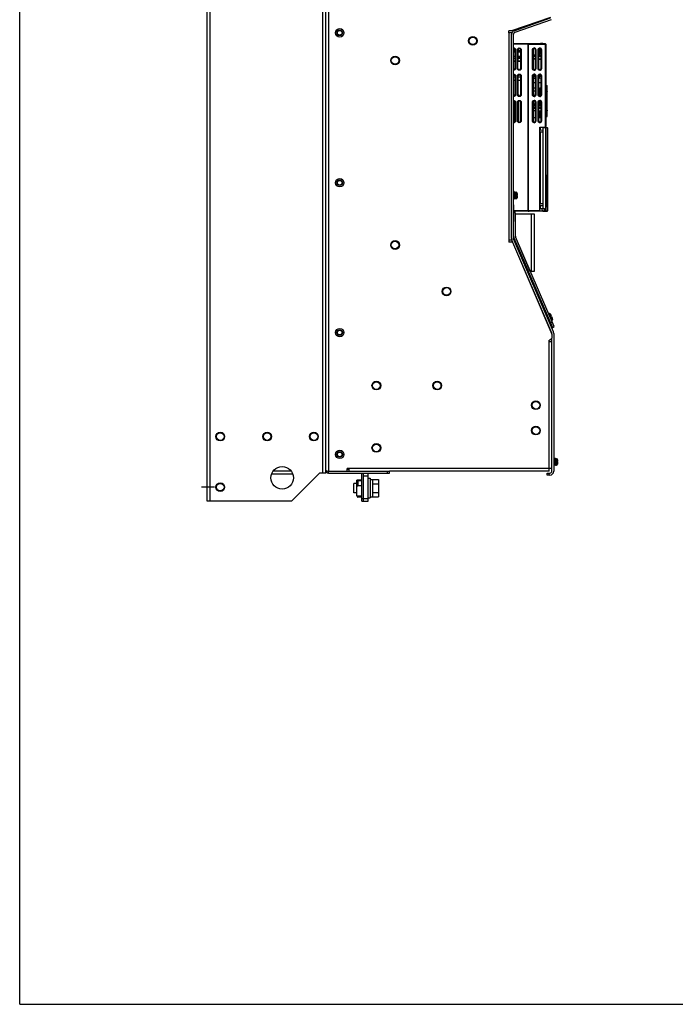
# Model space of a CAD drawing. Header units: millimetres. Extents: x 0 to 2800, y 0 to 2000.
# Tile 1 of 28: x 0 to 700, y 0 to 1051. Entities that reach past the tile are written whole.
import ezdxf

# ---------------------------------------------------------------- set-up
doc = ezdxf.new("R2010")
doc.units = ezdxf.units.MM
doc.header["$LTSCALE"] = 154
doc.linetypes.add('CENTER', pattern=[0.6, 0.375, -0.075, 0.075, -0.075])
doc.layers.get('0').update_dxf_attribs({"linetype": 'CONTINUOUS'})
for name, color, linetype in [('00_COMPONENTS', 7, 'CONTINUOUS'), ('DATUM_CURVES', 7, 'CONTINUOUS'), ('DEFAULT_1', 7, 'CENTER')]:
    doc.layers.add(name, color=color, linetype=linetype)

msp = doc.modelspace()

# ---------------------------------------------------------------- linework, layer by layer
at = {"color": 7, "linetype": 'CONTINUOUS'}
for p, q in [((0, 0), (0, 2000)), ((527.9, 1039.3), (566.9, 1052.9)), ((567.6, 1051), (528.6, 1037.4)), ((525.2, 817.4), (525.2, 1035.5)), ((527.2, 817), (527.2, 1035.5)), ((528, 867.5), (527.2, 867.5)), ((528, 859.5), (528, 867.5)), ((529, 867), (528, 867)), ((529, 867), (530.2, 866.9)), ((529, 859.9), (529, 867)), ((530, 863.8), (531.6, 863.8)), ((530, 863.8), (530, 863.1)), ((530, 863.1), (531.6, 863.1)), ((531.3, 865.9), (531.4, 865.7)), ((531.4, 865.7), (531.4, 865.7)), ((528, 859.5), (527.2, 859.5)), ((527.2, 853.5), (527.4, 853.5)), ((527.4, 853.5), (527.4, 835.5)), ((529, 859.9), (528, 859.9)), ((529, 860), (530.2, 860)), ((531.3, 861), (531.4, 861.3)), ((531.4, 861.3), (531.4, 861.3)), ((527.2, 835.5), (527.4, 835.5)), ((525.2, 817.4), (525.6, 815.8)), ((568.2, 716.5), (525.6, 815.8)), ((569.9, 717.7), (527.2, 817)), ((559.4, 736.1), (559.8, 736.2)), ((559.4, 736), (559.8, 736.2)), ((561.3, 739), (560.8, 738.8)), ((561.7, 738.1), (561.2, 737.9)), ((561.3, 739), (562.1, 737.2)), ((560.7, 734), (560.3, 733.8)), ((560.7, 732.9), (561.1, 733)), ((561.1, 731.9), (561.5, 732.1)), ((561.3, 731.6), (561.7, 731.8)), ((561.7, 730.7), (562.1, 730.8)), ((562.5, 729.9), (562.1, 729.7)), ((562.4, 729), (562.8, 729.2)), ((563, 727.7), (563.3, 727.9)), ((563.1, 727.5), (563.5, 727.6)), ((565.7, 728.7), (566.5, 726.9)), ((566.1, 727.8), (565.7, 727.6)), ((566.5, 726.9), (566.1, 726.7)), ((568.2, 715.5), (568.2, 716.5)), ((570.2, 716.1), (569.9, 717.7)), ((570.2, 716.1), (570.2, 569)), ((568.2, 569), (568.2, 711)), ((571, 583), (570.2, 583)), ((571, 575), (571, 583)), ((572, 582.5), (571, 582.5)), ((572, 582.5), (573.2, 582.4)), ((572, 575.4), (572, 582.5)), ((573, 579.3), (574.6, 579.3)), ((573, 579.3), (573, 578.6)), ((573, 578.6), (574.6, 578.6)), ((574.3, 581.4), (574.4, 581.2)), ((574.4, 581.2), (574.4, 581.2)), ((329.7, 567), (329.7, 569)), ((351.7, 571), (349.7, 571)), ((351.7, 570.9), (349.7, 570.9)), ((349.7, 569), (394.7, 569)), ((392.7, 567), (392.7, 569)), ((394.7, 567), (394.7, 569)), ((571, 575), (570.2, 575)), ((572, 575.4), (571, 575.4)), ((572, 575.5), (573.2, 575.5)), ((574.3, 576.5), (574.4, 576.8)), ((574.4, 576.8), (574.4, 576.8)), ((365.2, 559.6), (359.8, 559.6)), ((359.8, 542.3), (359.8, 559.6)), ((360.7, 558.2), (360.7, 553.8)), ((364.8, 558.6), (361.1, 558.6)), ((365.2, 537), (365.2, 567)), ((367.2, 564), (372.2, 564)), ((372.2, 537), (372.2, 567)), ((372.2, 561.5), (374.2, 561.5)), ((374.2, 561.5), (374.2, 540.5)), ((374.2, 560.2), (376.7, 560.2)), ((376.7, 560.2), (383.1, 560.2)), ((376.7, 560.2), (376.7, 541.7)), ((383.1, 560.2), (383.1, 541.7)), ((563.2, 567), (566.2, 567)), ((563.2, 565), (563.2, 567)), ((566.2, 565), (563.2, 565)), ((565.2, 565), (565.2, 567)), ((359.8, 556), (356.7, 556)), ((356.7, 546), (356.7, 556)), ((364.8, 553.4), (361.1, 553.4)), ((376.7, 555.6), (383.1, 555.6)), ((359.8, 546), (356.7, 546)), ((365.2, 542.3), (359.8, 542.3)), ((360.7, 542.3), (360.7, 541.8)), ((364.8, 541.4), (361.1, 541.4)), ((365.2, 540), (372.2, 540)), ((365.2, 537), (372.2, 537)), ((372.2, 540.5), (374.2, 540.5)), ((374.2, 541.8), (376.7, 541.8)), ((376.7, 546.3), (383.1, 546.3)), ((376.7, 541.7), (383.1, 541.7)), ((0, 0), (2800, 0))]:
    msp.add_line(p, q, dxfattribs=at)
at = {"color": 3, "linetype": 'CONTINUOUS'}
for p, q in [((200.2, 537), (200.2, 1215)), ((326.7, 567), (326.7, 1184.9)), ((566.8, 1053.5), (525.2, 1039)), ((525.2, 1039), (522.2, 1039)), ((522.2, 1037), (522.2, 1039)), ((525.2, 1037), (522.2, 1037)), ((525.2, 1037), (525.2, 1035.5)), ((525.2, 815.5), (522.2, 815.5)), ((522.2, 815.5), (522.2, 813.5)), ((526.1, 813.5), (522.2, 813.5)), ((525.2, 817.4), (525.2, 815.5)), ((526.1, 813.5), (568.2, 715.5)), ((568.2, 715.5), (568.2, 711)), ((566.2, 709), (565.2, 709)), ((565.2, 707), (565.2, 709)), ((568.2, 707), (565.2, 707)), ((568.2, 711), (566.2, 709)), ((329.7, 569), (349.7, 569)), ((351.7, 572), (349.7, 572)), ((349.7, 569), (349.7, 572)), ((351.7, 569), (351.7, 572)), ((565.2, 569), (394.7, 569)), ((568.2, 572), (565.2, 572)), ((565.2, 569), (565.2, 572)), ((291.1, 566), (269.4, 566)), ((320.2, 567), (290.2, 537)), ((326.7, 567), (320.2, 567)), ((329.7, 567), (394.7, 567)), ((367.2, 537), (367.2, 567)), ((290.2, 537), (200.2, 537))]:
    msp.add_line(p, q, dxfattribs=at)
at = {"color": 9, "linetype": 'CONTINUOUS'}
for p, q in [((203.2, 537), (203.2, 1190)), ((323.7, 567), (323.7, 1184.9)), ((329.7, 1185), (329.7, 569)), ((522.2, 1037), (522.2, 815.5)), ((530.2, 863.8), (530.2, 866.9)), ((530.2, 863.1), (530.2, 860)), ((531.3, 863.8), (531.3, 865.9)), ((531.3, 863.1), (531.3, 861)), ((560, 734.7), (560.3, 734.9)), ((565.2, 572), (565.2, 707)), ((573.2, 579.3), (573.2, 582.4)), ((573.2, 578.6), (573.2, 575.5)), ((574.3, 579.3), (574.3, 581.4)), ((574.3, 578.6), (574.3, 576.5)), ((289.7, 569), (270.8, 569)), ((565.2, 572), (351.7, 572)), ((361.1, 558.6), (361.1, 553.4)), ((364.8, 558.6), (364.8, 553.4)), ((361.1, 542.3), (361.1, 541.4)), ((364.8, 542.3), (364.8, 541.4))]:
    msp.add_line(p, q, dxfattribs=at)
for centre in [(341.7, 1037), (341.7, 877), (341.7, 717), (341.7, 587)]:
    msp.add_circle(centre, 4.5, dxfattribs=at)
at = {"color": 3, "linetype": 'CONTINUOUS'}
for centre, radius in [((341.7, 1037), 2.5), ((483.8, 1028.5), 4.65), ((400.8, 1007.5), 4.65), ((341.7, 877), 2.5), ((400.8, 810.5), 4.65), ((455.8, 761), 4.65), ((341.7, 717), 2.5), ((380.8, 660.4), 4.65), ((445.8, 660.4), 4.65), ((551.2, 639.4), 4.65), ((214.2, 606), 4.65), ((264.2, 606), 4.65), ((314.2, 606), 4.65), ((551.2, 612.4), 4.65), ((341.7, 587), 2.5), ((380.8, 593.9), 4.65), ((280.2, 562), 12), ((214.2, 552), 4.65)]:
    msp.add_circle(centre, radius, dxfattribs=at)
at = {"color": 7, "linetype": 'CONTINUOUS'}
for centre in [(483.8, 1028.5), (400.8, 1007.5), (400.8, 810.5), (455.8, 761), (380.8, 660.4), (445.8, 660.4), (551.2, 639.4), (214.2, 606), (264.2, 606), (314.2, 606), (551.2, 612.4), (380.8, 593.9), (214.2, 552)]:
    msp.add_circle(centre, 4, dxfattribs=at)
for centre, radius, start, end in [((529.2, 1035.5), 4, 109.2307, 180), ((529.2, 1035.5), 2, 109.2307, 180), ((530, 865.6), 1.3, 15.8809, 85), ((522.6, 863.5), 8.99, 5.4235, 14.1599), ((522.6, 863.5), 8.99, 345.8401, 354.5765), ((530, 861.3), 1.3, 275, 344.1191), ((561.6, 737), 0.5, 293.2677, 23.2677), ((565.3, 728.5), 0.5, 23.2677, 113.2677), ((573, 581.1), 1.3, 15.8809, 85), ((565.6, 579), 8.99, 5.4235, 14.1599), ((565.6, 579), 8.99, 345.8401, 354.5765), ((566.2, 569), 4, 270, 360), ((566.2, 569), 2, 270, 360), ((573, 576.8), 1.3, 275, 344.1191), ((361.1, 558.2), 0.4, 90, 180), ((364.8, 558.2), 0.4, 0, 90), ((361.1, 553.8), 0.4, 180, 270), ((364.8, 553.8), 0.4, 270, 360), ((361.1, 541.8), 0.4, 180, 270), ((364.8, 541.8), 0.4, 270, 360)]:
    msp.add_arc(centre, radius, start, end, dxfattribs=at)
at = {"color": 3, "linetype": 'CONTINUOUS'}
for centre, radius, start, end in [((329.7, 570), 3, 180, 270), ((334.2, 593.9), 25.3, 256.5883, 256.8249)]:
    msp.add_arc(centre, radius, start, end, dxfattribs=at)
at = {"color": 7, "linetype": 'CONTINUOUS'}
for points, knots in [([(531.6, 863.8), (531.6, 863.8), (531.6, 863.8), (531.6, 863.8), (531.6, 863.9), (531.6, 864), (531.6, 864), (531.6, 864.1), (531.6, 864.2), (531.6, 864.3)], [0, 0, 0, 0, 0.025153, 0.082776, 0.174666, 0.298065, 0.448454, 0.620089, 1, 1, 1, 1]), ([(531.6, 862.6), (531.6, 862.7), (531.6, 862.8), (531.6, 862.9), (531.6, 863), (531.6, 863), (531.6, 863.1), (531.6, 863.1), (531.6, 863.1), (531.6, 863.1)], [0, 0, 0, 0, 0.379911, 0.551546, 0.701935, 0.825334, 0.917224, 0.974847, 1, 1, 1, 1]), ([(574.6, 579.3), (574.6, 579.3), (574.6, 579.3), (574.6, 579.3), (574.6, 579.4), (574.6, 579.5), (574.6, 579.5), (574.6, 579.6), (574.6, 579.7), (574.6, 579.8)], [0, 0, 0, 0, 0.025153, 0.082776, 0.174666, 0.298065, 0.448454, 0.620089, 1, 1, 1, 1]), ([(574.6, 578.1), (574.6, 578.2), (574.6, 578.3), (574.6, 578.4), (574.6, 578.5), (574.6, 578.5), (574.6, 578.6), (574.6, 578.6), (574.6, 578.6), (574.6, 578.6)], [0, 0, 0, 0, 0.379911, 0.551546, 0.701935, 0.825334, 0.917224, 0.974847, 1, 1, 1, 1])]:
    msp.add_open_spline(points, degree=3, knots=knots, dxfattribs=at)
at = {"color": 3, "linetype": 'CONTINUOUS'}
msp.add_open_spline([(326.7, 570), (326.7, 569.8), (327.5, 569.5), (328, 569.3), (328.4, 569.3)], degree=3, knots=[0, 0, 0, 0, 0.311623, 1, 1, 1, 1], dxfattribs=at)
msp.add_open_spline([(328.5, 569.2), (328.9, 569.1), (329.3, 569), (329.7, 569)], degree=3, dxfattribs=at)
at = {"layer": '00_COMPONENTS', "color": 7, "linetype": 'CONTINUOUS'}
for p, q in [((527.2, 1025.5), (561.2, 1025.5)), ((542.9, 850), (542.9, 1025.5)), ((543.4, 1025), (542.9, 1025)), ((543.4, 847.4), (543.4, 1025.5)), ((549.4, 1020.4), (549.4, 1020.3)), ((554.9, 1014.1), (554.9, 1020)), ((555.4, 1020.4), (555.4, 1020.3)), ((555.9, 1015.8), (555.9, 1019.6)), ((556.2, 1025.8), (558.2, 1025.8)), ((561.7, 1025), (561.7, 937.1)), ((528.8, 1017.7), (527.2, 1017.8)), ((528.8, 1016.2), (527.2, 1016.2)), ((528.8, 1011.7), (527.2, 1011.7)), ((528.8, 1009.5), (527.2, 1009.5)), ((528.8, 1019), (528.8, 1006.6)), ((532.1, 1006.6), (532.1, 1019)), ((534.7, 1017.6), (532.1, 1017.7)), ((534.7, 1016.3), (532.1, 1016.3)), ((534.7, 1011.6), (532.1, 1011.6)), ((534.7, 1009.6), (532.1, 1009.6)), ((533.5, 1016.3), (533.5, 1017.6)), ((534.7, 1016.8), (533.5, 1016.8)), ((533.5, 1009.6), (533.5, 1011.6)), ((534.7, 1011.1), (533.5, 1011.1)), ((534.7, 1019), (534.7, 1006.6)), ((548.1, 1018.8), (548.1, 999.1)), ((548.1, 1013.6), (550.8, 1013.7)), ((550.8, 1012.7), (548.1, 1012.7)), ((550.8, 1011.7), (548.1, 1011.7)), ((548.1, 1009.6), (550.8, 1009.5)), ((550.8, 1009.2), (548.1, 1009.3)), ((550.8, 999.1), (550.8, 1018.8)), ((554.1, 1018.8), (554.1, 999.1)), ((556.8, 1012.8), (554.1, 1012.8)), ((556.8, 1011.6), (554.1, 1011.6)), ((554.1, 1009.5), (556.8, 1009.4)), ((556.8, 1009), (554.1, 1009.1)), ((555.7, 1015), (556.8, 1015)), ((556.8, 1018.7), (555.9, 1018.7)), ((556.8, 1017.7), (555.9, 1017.7)), ((556.8, 999.1), (556.8, 1018.8)), ((528.8, 1006.6), (527.2, 1006.6)), ((528.9, 1006.5), (527.2, 1006.5)), ((528.8, 1006.6), (528.9, 1006.5)), ((528.9, 999), (528.9, 1006.5)), ((532.1, 1006.6), (532, 1006.5)), ((534.9, 1006.5), (532, 1006.5)), ((532, 999), (532, 1006.5)), ((534.7, 1006.6), (532.1, 1006.6)), ((534.7, 1006.6), (534.9, 1006.5)), ((534.9, 999), (534.9, 1006.5)), ((527.2, 992), (528.4, 992)), ((528.4, 991.9), (527.2, 991.9)), ((528.8, 989.7), (527.2, 989.7)), ((528.4, 991.9), (528.4, 992)), ((528.8, 991), (528.4, 991.9)), ((528.8, 991), (528.8, 971)), ((532.5, 991.8), (532.1, 991)), ((532.1, 971), (532.1, 991)), ((534.7, 989.6), (532.1, 989.6)), ((532.4, 992), (534.4, 992)), ((532.4, 992), (532.5, 991.8)), ((534.4, 991.8), (532.5, 991.8)), ((534.4, 991.8), (534.4, 992)), ((534.7, 991), (534.4, 991.8)), ((534.7, 991), (534.7, 971)), ((548.1, 990.8), (548.1, 971.1)), ((550.8, 990), (548.1, 989.9)), ((550.8, 988.3), (548.1, 988.3)), ((549.4, 997.6), (549.4, 997.5)), ((549.4, 992.4), (549.4, 992.3)), ((550.8, 971.1), (550.8, 990.8)), ((554.1, 990.8), (554.1, 971.1)), ((556.8, 990.2), (554.1, 990.1)), ((556.8, 988.5), (554.1, 988.4)), ((555.4, 997.6), (555.4, 997.5)), ((555.4, 992.4), (555.4, 992.3)), ((556.8, 978.2), (556.8, 990.8)), ((527.2, 986.5), (528.8, 986.5)), ((532.1, 986.6), (534.7, 986.6)), ((550.8, 983.6), (548.1, 983.5)), ((550.8, 977.8), (548.1, 977.9)), ((556.8, 983.7), (554.1, 983.6)), ((555.5, 977.7), (554.1, 977.8)), ((555.4, 977.7), (555.4, 969.5)), ((555.5, 978.2), (556.8, 978.2)), ((555.5, 977), (555.5, 978.2)), ((556.8, 977), (556.8, 978.2)), ((561.7, 981.5), (563.1, 980.5)), ((563.1, 947.9), (563.1, 980.5)), ((563.1, 977.8), (563.2, 977.9)), ((550.8, 974.7), (548.1, 974.8)), ((548.1, 971.7), (548.5, 971.7)), ((548.5, 971.7), (548.5, 970.1)), ((549.4, 969.6), (549.4, 969.5)), ((555.4, 977.1), (554.1, 977.1)), ((555.4, 972.8), (554.1, 972.8)), ((555.4, 972.8), (554.1, 972.8)), ((554.1, 972.1), (554.9, 972.4)), ((554.1, 972.1), (554.9, 972.4)), ((554.2, 972.1), (554.1, 972.1)), ((554.2, 972.1), (554.1, 972.1)), ((554.9, 972.4), (555.1, 972.4)), ((554.9, 969.9), (554.9, 972.4)), ((554.9, 969.9), (555.1, 969.9)), ((554.9, 969.9), (554.9, 969.9)), ((555.1, 969.9), (555.1, 972.4)), ((555.1, 971.9), (555.1, 972.4)), ((555.4, 972.1), (555.1, 972.1)), ((555.4, 972.1), (555.1, 972.1)), ((555.4, 971.9), (555.1, 971.9)), ((555.4, 971.9), (555.1, 971.9)), ((555.1, 971.9), (555.1, 969.8)), ((555.1, 969.9), (555.1, 969.8)), ((555.5, 977), (556.8, 977)), ((556.8, 971.1), (556.8, 977)), ((563.2, 974.6), (563.1, 974.6)), ((563.1, 973.5), (563.2, 973.6)), ((563.2, 973.7), (563.3, 973.8)), ((563.2, 973.6), (563.2, 973.7)), ((563.3, 973.8), (563.3, 974.4)), ((528.8, 943), (528.8, 963)), ((532.1, 963), (532.1, 943)), ((534.7, 943), (534.7, 963)), ((548.1, 962.8), (548.1, 943.1)), ((548.1, 959.3), (550.8, 959.4)), ((550.8, 957.2), (548.1, 957.2)), ((548.5, 963.8), (548.5, 959.3)), ((550.8, 960.8), (548.5, 960.8)), ((550.8, 959.9), (548.5, 960)), ((549.4, 964.4), (549.4, 964.3)), ((550.8, 943.1), (550.8, 962.8)), ((554.1, 962.8), (554.1, 943.1)), ((554.1, 959.4), (556.8, 959.5)), ((556.8, 957.3), (554.1, 957.3)), ((555.4, 964.4), (555.4, 959.5)), ((555.5, 963.4), (556.7, 963.4)), ((555.5, 962.2), (555.5, 963.4)), ((555.5, 962.2), (556.8, 962.2)), ((556.8, 962.8), (556.7, 963.4)), ((556.8, 962.2), (556.8, 962.8)), ((556.8, 943.1), (556.8, 962.2)), ((563.2, 964.7), (563.1, 964.7)), ((563.2, 963.7), (563.1, 963.7)), ((563.3, 963.8), (563.3, 964.6)), ((550.8, 956.2), (548.1, 956.2)), ((548.1, 954.1), (550.8, 954)), ((550.8, 946.3), (548.1, 946.3)), ((556.8, 956.1), (554.1, 956.1)), ((554.1, 954), (556.8, 953.9)), ((555.4, 951.5), (554.1, 951.6)), ((554.1, 950.9), (554.9, 950.3)), ((554.1, 950.9), (554.9, 950.3)), ((554.1, 950.8), (554.9, 950.2)), ((555.5, 946.4), (554.1, 946.4)), ((554.9, 950.3), (555.1, 950.3)), ((554.9, 950.2), (554.9, 950.3)), ((555.1, 950.2), (554.9, 950.2)), ((555.4, 951.3), (555.1, 951.4)), ((555.4, 951.3), (555.1, 951.4)), ((555.1, 951.4), (555.1, 951.3)), ((555.1, 951.4), (555.1, 950.3)), ((555.4, 951.3), (555.1, 951.3)), ((555.1, 950.2), (555.1, 950.3)), ((555.4, 949), (555.4, 954)), ((555.4, 949), (555.5, 949)), ((555.5, 946.4), (555.5, 949)), ((555.5, 949), (556.8, 948.9)), ((556.8, 946.4), (555.5, 946.4)), ((561.7, 946.9), (563.1, 947.9)), ((563.2, 954.8), (563.1, 954.9)), ((563.1, 953.8), (563.2, 953.8)), ((563.2, 950.5), (563.1, 950.6)), ((563.3, 954.6), (563.3, 954)), ((549.4, 941.6), (549.4, 941.5)), ((555.2, 936.3), (561.3, 936.6)), ((555.4, 941.6), (555.4, 941.5)), ((555.4, 849.5), (555.4, 936.3)), ((555.7, 936.1), (558.7, 936.2)), ((555.7, 936.1), (555.7, 933.4)), ((557.3, 936.4), (557.3, 936.1)), ((558.7, 936.2), (563.4, 935.9)), ((558.7, 935.9), (558.7, 849.5)), ((560.1, 936.5), (560.1, 936.1)), ((561.5, 936), (561.5, 936)), ((563.7, 935.6), (563.7, 884.7)), ((555.7, 933.4), (558.7, 933.2)), ((555.7, 930.9), (555.7, 854.7)), ((558.7, 931.2), (555.9, 931.1)), ((562, 883.5), (562, 877.7)), ((562, 877.8), (562, 883.5)), ((563.7, 884.7), (562.1, 884.7)), ((562, 884.5), (563.7, 884.5)), ((563.5, 884.7), (563.5, 884.5)), ((563.7, 884.7), (563.7, 884.7)), ((563.7, 884.5), (563.7, 877.8)), ((563.7, 877.8), (562, 877.8)), ((562, 877.7), (562.3, 877.7)), ((563.7, 877.2), (562, 877.2)), ((562, 877.2), (562.3, 877.2)), ((562, 877.2), (562, 852.4)), ((562, 877.2), (562, 852.4)), ((562.3, 877.2), (562.3, 877.7)), ((563.5, 877.8), (563.5, 877.2)), ((563.7, 877.2), (563.7, 851.4)), ((542.9, 855.2), (542.8, 855.2)), ((542.9, 854.6), (542.8, 855.2)), ((542.8, 855.2), (542.8, 847)), ((542.8, 851.3), (542.9, 851.4)), ((558.7, 852.5), (555.7, 852.2)), ((555.7, 852.2), (555.7, 849.5)), ((558.7, 854.5), (555.9, 854.5)), ((563.7, 851.4), (562, 851.4)), ((563.5, 851.4), (563.5, 851.2)), ((528.1, 846.7), (527.4, 847.3)), ((542.8, 846.5), (528.3, 846.5)), ((529.2, 843.9), (549.2, 843.9)), ((529.2, 819.9), (529.2, 843.9)), ((542.8, 851.3), (542.9, 851.3)), ((542.8, 846.5), (542.8, 851.3)), ((542.8, 846.5), (542.9, 846.5)), ((542.9, 846.5), (543.8, 846.5)), ((543.6, 847), (543.4, 847.4)), ((553.5, 846.5), (543.9, 846.5)), ((549.2, 843.9), (549.2, 782.4)), ((560.1, 846.8), (553.5, 846.5)), ((555.4, 846.7), (555.1, 846.5)), ((555.4, 849.5), (560.3, 849.5)), ((555.4, 846.7), (555.4, 849.5)), ((558.7, 846.5), (556.1, 846.6)), ((558.7, 846.5), (563.4, 846.7)), ((558.8, 846.7), (558.8, 846.5)), ((560.1, 849.5), (560.1, 846.8)), ((560.3, 846.5), (560.3, 849.5)), ((561.5, 846.6), (561.5, 846.6)), ((563.7, 851.2), (562.1, 851.2)), ((563.7, 851.2), (563.7, 851.2)), ((563.7, 851.2), (563.7, 847)), ((527.6, 818.3), (568.7, 722.6)), ((545.2, 782.4), (529.4, 819.2)), ((570.6, 723.4), (529.4, 819.1)), ((549.2, 782.4), (545.2, 782.4)), ((564.6, 737.2), (565.4, 737.5)), ((562.7, 734.4), (563.5, 734.7)), ((564.4, 730.4), (565.2, 730.8)), ((568.6, 728), (566.7, 727.2)), ((566.9, 734.5), (567.8, 734.9)), ((567.4, 733.3), (566.9, 734.5)), ((567.4, 733.3), (568.3, 733.7)), ((567.8, 729.8), (568.6, 730.2)), ((568.7, 722.6), (570.6, 723.4))]:
    msp.add_line(p, q, dxfattribs=at)
at = {"layer": '00_COMPONENTS', "color": 9, "linetype": 'CONTINUOUS'}
for p, q in [((542.9, 1025), (527.2, 1025)), ((543.4, 1024.7), (542.9, 1024.7)), ((543.4, 1025), (561.7, 1025)), ((561.2, 1025.5), (561.2, 936.6)), ((528.8, 1019), (529.4, 1019)), ((528.9, 1019), (528.9, 999)), ((529.4, 1019), (529.4, 999)), ((531.5, 1019), (532.1, 1019)), ((531.5, 999), (531.5, 1019)), ((532, 999), (532, 1019)), ((534.7, 1019), (535.4, 1019)), ((534.9, 1019), (534.9, 999)), ((535.4, 1019), (535.4, 999)), ((547.5, 1018.9), (548, 1018.9)), ((547.5, 999), (547.5, 1018.9)), ((548, 1018.9), (548.1, 1018.8)), ((548, 999), (548, 1018.9)), ((550.9, 1018.9), (550.8, 1018.8)), ((550.9, 1018.9), (551.4, 1018.9)), ((550.9, 999), (550.9, 1018.9)), ((551.4, 999), (551.4, 1018.9)), ((553.5, 1018.9), (554, 1018.9)), ((553.5, 999), (553.5, 1018.9)), ((554, 1018.9), (554.1, 1018.8)), ((554, 999), (554, 1018.9)), ((556.9, 1018.9), (556.8, 1018.8)), ((556.9, 1018.9), (557.4, 1018.9)), ((556.9, 999), (556.9, 1018.9)), ((557.4, 999), (557.4, 1018.9)), ((529.4, 999), (528.9, 999)), ((531.5, 999), (532, 999)), ((535.4, 999), (534.9, 999)), ((547.5, 999), (548, 999)), ((548, 999), (548.1, 999.1)), ((550.8, 1008.7), (548.1, 1008.8)), ((550.9, 999), (550.8, 999.1)), ((550.9, 999), (551.4, 999)), ((553.5, 999), (554, 999)), ((554, 999), (554.1, 999.1)), ((556.8, 1008.5), (554.1, 1008.6)), ((556.9, 999), (556.8, 999.1)), ((556.9, 999), (557.4, 999)), ((528.8, 991), (529.4, 991)), ((528.9, 991), (528.9, 971)), ((529.4, 991), (529.4, 971)), ((531.5, 991), (532.1, 991)), ((531.5, 971), (531.5, 991)), ((532, 971), (532, 991)), ((534.7, 991), (535.4, 991)), ((534.9, 991), (534.9, 971)), ((535.4, 991), (535.4, 971)), ((547.5, 990.9), (548, 990.9)), ((547.5, 971), (547.5, 990.9)), ((548, 990.9), (548.1, 990.8)), ((548, 971), (548, 990.9)), ((550.8, 990.5), (548.1, 990.4)), ((550.9, 990.9), (550.8, 990.8)), ((550.9, 990.9), (551.4, 990.9)), ((550.9, 971), (550.9, 990.9)), ((551.4, 971), (551.4, 990.9)), ((553.5, 990.9), (554, 990.9)), ((553.5, 971), (553.5, 990.9)), ((554, 990.9), (554.1, 990.8)), ((554, 971), (554, 990.9)), ((556.8, 990.7), (554.1, 990.6)), ((556.9, 990.9), (556.8, 990.8)), ((556.9, 990.9), (557.4, 990.9)), ((556.9, 971), (556.9, 990.9)), ((557.4, 971), (557.4, 990.9)), ((529.4, 971), (528.8, 971)), ((531.5, 971), (532.1, 971)), ((535.4, 971), (534.7, 971)), ((547.5, 971), (548, 971)), ((548, 971), (548.1, 971.1)), ((550.9, 971), (550.8, 971.1)), ((550.9, 971), (551.4, 971)), ((553.5, 971), (554, 971)), ((554, 971), (554.1, 971.1)), ((556.9, 971), (556.8, 971.1)), ((556.9, 971), (557.4, 971)), ((528.8, 963), (529.4, 963)), ((528.9, 963), (528.9, 943)), ((529.4, 963), (529.4, 943)), ((531.5, 963), (532.1, 963)), ((531.5, 943), (531.5, 963)), ((532, 943), (532, 963)), ((534.7, 963), (535.4, 963)), ((534.9, 963), (534.9, 943)), ((535.4, 963), (535.4, 943)), ((547.5, 962.9), (548, 962.9)), ((547.5, 943), (547.5, 962.9)), ((548, 962.9), (548.1, 962.8)), ((548, 943), (548, 962.9)), ((550.9, 962.9), (550.8, 962.8)), ((550.9, 962.9), (551.4, 962.9)), ((550.9, 943), (550.9, 962.9)), ((551.4, 943), (551.4, 962.9)), ((553.5, 962.9), (554, 962.9)), ((553.5, 943), (553.5, 962.9)), ((554, 962.9), (554.1, 962.8)), ((554, 943), (554, 962.9)), ((556.9, 962.9), (556.8, 962.8)), ((556.9, 962.9), (557.4, 962.9)), ((556.9, 943), (556.9, 962.9)), ((557.4, 943), (557.4, 962.9)), ((563.1, 964.6), (563.3, 964.6)), ((563.3, 963.8), (563.1, 963.8)), ((529.4, 943), (528.8, 943)), ((531.5, 943), (532.1, 943)), ((535.4, 943), (534.7, 943)), ((547.5, 943), (548, 943)), ((548, 943), (548.1, 943.1)), ((550.9, 943), (550.8, 943.1)), ((550.9, 943), (551.4, 943)), ((553.5, 943), (554, 943)), ((554, 943), (554.1, 943.1)), ((555.2, 849.5), (555.2, 936.3)), ((556.9, 943), (556.8, 943.1)), ((556.9, 943), (557.4, 943)), ((558.7, 935.9), (561.5, 935.7)), ((561.8, 935.7), (561.5, 935.7)), ((561.5, 935.7), (561.5, 846.9)), ((563.7, 935.6), (561.8, 935.7)), ((561.8, 935.7), (561.8, 846.9)), ((558.7, 931), (555.7, 930.9)), ((555.7, 930.9), (555.7, 930.9)), ((555.7, 930.9), (555.7, 854.7)), ((555.7, 854.7), (555.7, 854.7)), ((555.7, 854.7), (558.7, 854.7)), ((542.8, 847), (527.8, 847)), ((553.5, 847), (543.6, 847)), ((546.2, 843.9), (546.2, 782.4)), ((555.2, 847), (553.5, 847)), ((555.2, 847), (555.2, 849.5)), ((558.1, 846.7), (558, 849.5)), ((561.5, 846.9), (560.3, 846.8)), ((561.8, 846.9), (561.5, 846.9)), ((561.8, 846.9), (563.7, 847)), ((565.4, 737.5), (568.6, 730.2)), ((566, 737.4), (567.2, 734.6)), ((567.7, 733.4), (568.9, 730.7))]:
    msp.add_line(p, q, dxfattribs=at)
at = {"layer": '00_COMPONENTS', "color": 7, "linetype": 'CONTINUOUS'}
for points in [[(563.3, 974.4), (563.3, 974.5), (563.2, 974.6), (563.1, 974.6)], [(563.2, 973.6), (563.2, 973.7), (563.3, 973.8), (563.3, 973.8)], [(563.1, 953.8), (563.2, 953.8), (563.3, 953.9), (563.3, 954)], [(563.3, 954.6), (563.3, 954.6), (563.2, 954.7), (563.2, 954.8)], [(563.2, 953.8), (563.3, 953.9), (563.3, 953.9)], [(563.3, 954.6), (563.3, 954.6), (563.3, 954.7)]]:
    msp.add_lwpolyline(points, dxfattribs=at)
at = {"layer": '00_COMPONENTS', "color": 9, "linetype": 'CONTINUOUS'}
for centre, radius, start, end in [((527.4, 1019), 1.48, 0, 101.2683), ((533.4, 1019), 1.48, 0, 180), ((527.4, 999), 1.48, 262.1064, 360), ((533.4, 999), 1.48, 180, 360), ((527.4, 991), 1.48, 0, 101.2683), ((533.4, 991), 1.48, 0, 180), ((527.4, 971), 1.48, 262.103, 360), ((533.4, 971), 1.48, 180, 360), ((562.9, 973.8), 0.288, 316.9745, 323.919), ((527.4, 963), 1.48, 0, 101.2683), ((533.4, 963), 1.48, 0, 180), ((563, 954.6), 0.254, 28.7776, 33.9378), ((527.4, 943), 1.48, 262.103, 360), ((533.4, 943), 1.48, 180, 360)]:
    msp.add_arc(centre, radius, start, end, dxfattribs=at)
at = {"layer": '00_COMPONENTS', "color": 7, "linetype": 'CONTINUOUS'}
for centre, radius, start, end in [((556.2, 1025.5), 0.3, 90, 179), ((553.9, 1019.6), 2, 0, 13.1937), ((558.2, 1025.5), 0.3, 0, 90), ((561.2, 1025), 0.5, 0, 90), ((553.9, 1015.8), 2, 274.9978, 360), ((556.9, 1012.2), 5.3, 92.7546, 105.3956), ((556.9, 1012.2), 5, 92.919, 106.317), ((527.4, 999), 1.42, 255.5416, 360), ((533.4, 999), 1.42, 180, 360), ((527.4, 991), 1.42, 44.7115, 103.5601), ((533.4, 991), 1.42, 44.7115, 135.2885), ((549.7, 989.8), 5, 341.3377, 3.1307), ((549.7, 989.8), 5.3, 342.0343, 2.9248), ((562.8, 978.2), 0.5, 326.3099, 46.7115), ((563.2, 964.6), 0.1, 0, 89), ((563.2, 963.8), 0.1, 271, 0), ((562.8, 950.2), 0.5, 313.2885, 33.6901), ((556.8, 931.6), 4.67, 67.7692, 75.4052), ((561.2, 937.1), 0.5, 273, 360), ((563.4, 935.6), 0.3, 0, 87), ((555.9, 930.9), 0.2, 91, 180), ((565.5, 884.2), 3.47, 174.4481, 175.3986), ((555.9, 854.7), 0.2, 180, 269), ((565.8, 851.7), 3.75, 184.4141, 185.3651), ((525.2, 843.9), 4, 0, 45), ((549.9, 850), 7, 180, 201.7868), ((549.9, 850), 7, 205.3769, 210), ((563.4, 847), 0.3, 273, 360), ((531.2, 819.9), 4, 180, 203.27), ((531.2, 819.9), 2, 180, 203.27), ((531.2, 820), 2, 195.5333, 203.3), ((565.6, 737.1), 0.5, 43.9737, 113.27), ((558.5, 730.2), 10.4, 26.8533, 43.9737), ((558.5, 730.2), 10.4, 2.5663, 19.6867), ((568.4, 730.6), 0.5, 293.27, 2.5663)]:
    msp.add_arc(centre, radius, start, end, dxfattribs=at)
for centre, major_axis, ratio, start_param, end_param in [((549.6, 1018.8), (1.19, -0.93), 0.99624, 2.342282, 3.802854), ((549.3, 1018.8), (0.79, 1.28), 0.997962, -1.016248, 0.444324), ((555.6, 1018.8), (1.19, -0.93), 0.99624, 2.345959, 3.802854), ((555.3, 1018.8), (0.79, 1.28), 0.997962, 5.266937, 6.723832), ((549.6, 999.1), (1.19, 0.93), 0.99624, 2.480331, 3.940903), ((549.3, 999.1), (-0.79, 1.28), 0.997962, -3.585917, -2.125345), ((555.6, 999.1), (1.19, 0.93), 0.99624, 2.480331, 3.937226), ((555.3, 999.1), (-0.79, 1.28), 0.997962, -3.58224, -2.125345), ((549.6, 990.8), (1.19, -0.93), 0.99624, 2.342282, 3.802854), ((549.3, 990.8), (0.79, 1.28), 0.997962, -1.016248, 0.444324), ((555.6, 990.8), (1.19, -0.93), 0.99624, 2.345959, 3.802854), ((555.3, 990.8), (0.79, 1.28), 0.997962, -1.016248, 0.440647), ((549.6, 971.1), (1.19, 0.93), 0.99624, 2.480331, 3.940903), ((549.3, 971.1), (-0.79, 1.28), 0.997962, -3.585917, -2.125345), ((555.6, 971.1), (1.19, 0.93), 0.99624, 2.480331, 3.937226), ((555.3, 971.1), (-0.79, 1.28), 0.997962, -3.58224, -2.125345), ((549.6, 962.8), (1.19, -0.93), 0.99624, 2.342282, 3.802854), ((549.3, 962.8), (0.79, 1.28), 0.997962, -1.016248, 0.444324), ((555.6, 962.8), (1.19, -0.93), 0.99624, 2.345959, 3.802854), ((555.3, 962.8), (0.79, 1.28), 0.997962, -0.607352, 0.440647), ((549.6, 943.1), (1.19, 0.93), 0.99624, 2.480331, 3.940903), ((549.3, 943.1), (-0.79, 1.28), 0.997962, -3.585917, -2.125345), ((555.6, 943.1), (1.19, 0.93), 0.99624, 2.480331, 3.937226), ((555.3, 943.1), (-0.79, 1.28), 0.997962, -3.58224, -2.125345), ((542.8, 847), (0, 0.5), 0.026186, -4.712389, -3.141593)]:
    msp.add_ellipse(centre, major_axis=major_axis, ratio=ratio, start_param=start_param, end_param=end_param, dxfattribs=at)
at = {"layer": '00_COMPONENTS', "color": 9, "linetype": 'CONTINUOUS'}
for points, knots in [([(527.2, 1020.9), (527.8, 1021), (528.9, 1020.6), (529.4, 1019.5), (529.4, 1019)], [0, 0, 0, 0, 0.500364, 1, 1, 1, 1]), ([(531.5, 1019), (531.5, 1019.5), (531.9, 1020.5), (533.4, 1021.1), (535, 1020.5), (535.4, 1019.5), (535.4, 1019)], [0, 0, 0, 0, 0.250171, 0.500364, 0.750348, 1, 1, 1, 1]), ([(547.5, 1018.9), (547.5, 1019.4), (547.9, 1020.5), (548.9, 1020.9), (549.4, 1020.9)], [0, 0, 0, 0, 0.499994, 1, 1, 1, 1]), ([(548, 1018.9), (548, 1019.3), (548.3, 1020.1), (549.1, 1020.4), (549.4, 1020.4)], [0, 0, 0, 0, 0.499998, 1, 1, 1, 1]), ([(549.4, 1020.4), (549.4, 1020.5), (549.4, 1020.6), (549.4, 1020.8), (549.4, 1020.9)], [0, 0, 0, 0, 0.310856, 1, 1, 1, 1]), ([(551.4, 1018.9), (551.4, 1019.4), (551, 1020.5), (549.9, 1020.9), (549.4, 1020.9)], [0, 0, 0, 0, 0.500042, 1, 1, 1, 1]), ([(550.9, 1018.9), (550.9, 1019.3), (550.6, 1020.1), (549.8, 1020.4), (549.4, 1020.4)], [0, 0, 0, 0, 0.500039, 1, 1, 1, 1]), ([(553.5, 1018.9), (553.5, 1019.4), (553.9, 1020.5), (554.9, 1020.9), (555.4, 1020.9)], [0, 0, 0, 0, 0.499994, 1, 1, 1, 1]), ([(554, 1018.9), (554, 1019.3), (554.3, 1020.1), (555.1, 1020.4), (555.4, 1020.4)], [0, 0, 0, 0, 0.499998, 1, 1, 1, 1]), ([(555.4, 1020.4), (555.4, 1020.5), (555.4, 1020.6), (555.4, 1020.8), (555.4, 1020.9)], [0, 0, 0, 0, 0.310856, 1, 1, 1, 1]), ([(557.4, 1018.9), (557.4, 1019.4), (557, 1020.5), (555.9, 1020.9), (555.4, 1020.9)], [0, 0, 0, 0, 0.500042, 1, 1, 1, 1]), ([(556.9, 1018.9), (556.9, 1019.3), (556.6, 1020.1), (555.8, 1020.4), (555.4, 1020.4)], [0, 0, 0, 0, 0.500039, 1, 1, 1, 1]), ([(529.4, 999), (529.4, 998.4), (528.9, 997.3), (527.8, 996.9), (527.2, 997)], [0, 0, 0, 0, 0.500001, 1, 1, 1, 1]), ([(535.4, 999), (535.4, 998.4), (535, 997.4), (533.4, 996.8), (531.9, 997.4), (531.5, 998.4), (531.5, 999)], [0, 0, 0, 0, 0.249997, 0.5, 0.749997, 1, 1, 1, 1]), ([(549.4, 997), (548.9, 997), (547.9, 997.4), (547.5, 998.5), (547.5, 999)], [0, 0, 0, 0, 0.4999, 1, 1, 1, 1]), ([(549.4, 997.5), (549.1, 997.5), (548.3, 997.8), (548, 998.6), (548, 999)], [0, 0, 0, 0, 0.499903, 1, 1, 1, 1]), ([(549.4, 997), (549.9, 997), (551, 997.4), (551.4, 998.5), (551.4, 999)], [0, 0, 0, 0, 0.500273, 1, 1, 1, 1]), ([(549.4, 997.5), (549.8, 997.5), (550.6, 997.8), (550.9, 998.6), (550.9, 999)], [0, 0, 0, 0, 0.500268, 1, 1, 1, 1]), ([(555.4, 997), (554.9, 997), (553.9, 997.4), (553.5, 998.5), (553.5, 999)], [0, 0, 0, 0, 0.4999, 1, 1, 1, 1]), ([(555.4, 997.5), (555.1, 997.5), (554.3, 997.8), (554, 998.6), (554, 999)], [0, 0, 0, 0, 0.499903, 1, 1, 1, 1]), ([(555.4, 997.5), (555.8, 997.5), (556.6, 997.8), (556.9, 998.6), (556.9, 999)], [0, 0, 0, 0, 0.500268, 1, 1, 1, 1]), ([(555.4, 997), (555.9, 997), (557, 997.4), (557.4, 998.5), (557.4, 999)], [0, 0, 0, 0, 0.500273, 1, 1, 1, 1]), ([(527.2, 992.9), (527.8, 993), (528.9, 992.6), (529.4, 991.5), (529.4, 991)], [0, 0, 0, 0, 0.500364, 1, 1, 1, 1]), ([(531.5, 991), (531.5, 991.5), (531.9, 992.5), (533.4, 993.1), (535, 992.5), (535.4, 991.5), (535.4, 991)], [0, 0, 0, 0, 0.250171, 0.500364, 0.750348, 1, 1, 1, 1]), ([(547.5, 990.9), (547.5, 991.4), (547.9, 992.5), (548.9, 992.9), (549.4, 992.9)], [0, 0, 0, 0, 0.499994, 1, 1, 1, 1]), ([(548, 990.9), (548, 991.3), (548.3, 992.1), (549.1, 992.4), (549.4, 992.4)], [0, 0, 0, 0, 0.499998, 1, 1, 1, 1]), ([(549.4, 997.5), (549.4, 997.4), (549.4, 997.3), (549.4, 997.1), (549.4, 997)], [0, 0, 0, 0, 0.310854, 1, 1, 1, 1]), ([(549.4, 992.4), (549.4, 992.5), (549.4, 992.6), (549.4, 992.8), (549.4, 992.9)], [0, 0, 0, 0, 0.310856, 1, 1, 1, 1]), ([(551.4, 990.9), (551.4, 991.4), (551, 992.5), (549.9, 992.9), (549.4, 992.9)], [0, 0, 0, 0, 0.500042, 1, 1, 1, 1]), ([(550.9, 990.9), (550.9, 991.3), (550.6, 992.1), (549.8, 992.4), (549.4, 992.4)], [0, 0, 0, 0, 0.500039, 1, 1, 1, 1]), ([(553.5, 990.9), (553.5, 991.4), (553.9, 992.5), (554.9, 992.9), (555.4, 992.9)], [0, 0, 0, 0, 0.499994, 1, 1, 1, 1]), ([(554, 990.9), (554, 991.3), (554.3, 992.1), (555.1, 992.4), (555.4, 992.4)], [0, 0, 0, 0, 0.499998, 1, 1, 1, 1]), ([(555.4, 997.5), (555.4, 997.4), (555.4, 997.3), (555.4, 997.1), (555.4, 997)], [0, 0, 0, 0, 0.310854, 1, 1, 1, 1]), ([(555.4, 992.4), (555.4, 992.5), (555.4, 992.6), (555.4, 992.8), (555.4, 992.9)], [0, 0, 0, 0, 0.310856, 1, 1, 1, 1]), ([(557.4, 990.9), (557.4, 991.4), (557, 992.5), (555.9, 992.9), (555.4, 992.9)], [0, 0, 0, 0, 0.500042, 1, 1, 1, 1]), ([(556.9, 990.9), (556.9, 991.3), (556.6, 992.1), (555.8, 992.4), (555.4, 992.4)], [0, 0, 0, 0, 0.500039, 1, 1, 1, 1]), ([(563.1, 978), (563.2, 978), (563.2, 978.2), (563.2, 978.4), (563.1, 978.4)], [0, 0, 0, 0, 0.500011, 1, 1, 1, 1]), ([(563.1, 978), (563.1, 978), (563.2, 978), (563.2, 977.9), (563.2, 977.9), (563.2, 977.9), (563.2, 977.9)], [0, 0, 0, 0, 0.383235, 0.707993, 0.923908, 1, 1, 1, 1]), ([(529.4, 971), (529.4, 970.4), (528.9, 969.3), (527.8, 968.9), (527.2, 969)], [0, 0, 0, 0, 0.5, 1, 1, 1, 1]), ([(535.4, 971), (535.4, 970.4), (535, 969.4), (533.4, 968.8), (531.9, 969.4), (531.5, 970.4), (531.5, 971)], [0, 0, 0, 0, 0.25, 0.500007, 0.750005, 1, 1, 1, 1]), ([(549.4, 969), (548.9, 969), (547.9, 969.4), (547.5, 970.5), (547.5, 971)], [0, 0, 0, 0, 0.499901, 1, 1, 1, 1]), ([(549.4, 969.5), (549.1, 969.5), (548.3, 969.8), (548, 970.6), (548, 971)], [0, 0, 0, 0, 0.499904, 1, 1, 1, 1]), ([(549.4, 969.5), (549.8, 969.5), (550.6, 969.8), (550.9, 970.6), (550.9, 971)], [0, 0, 0, 0, 0.500267, 1, 1, 1, 1]), ([(549.4, 969), (549.9, 969), (551, 969.4), (551.4, 970.5), (551.4, 971)], [0, 0, 0, 0, 0.500272, 1, 1, 1, 1]), ([(549.4, 969.5), (549.4, 969.4), (549.4, 969.3), (549.4, 969.1), (549.4, 969)], [0, 0, 0, 0, 0.310854, 1, 1, 1, 1]), ([(555.4, 969), (554.9, 969), (553.9, 969.4), (553.5, 970.5), (553.5, 971)], [0, 0, 0, 0, 0.499901, 1, 1, 1, 1]), ([(555.4, 969.5), (555.1, 969.5), (554.3, 969.8), (554, 970.6), (554, 971)], [0, 0, 0, 0, 0.499904, 1, 1, 1, 1]), ([(555.4, 969.5), (555.8, 969.5), (556.6, 969.8), (556.9, 970.6), (556.9, 971)], [0, 0, 0, 0, 0.500267, 1, 1, 1, 1]), ([(555.4, 969), (555.9, 969), (557, 969.4), (557.4, 970.5), (557.4, 971)], [0, 0, 0, 0, 0.500272, 1, 1, 1, 1]), ([(555.4, 969.5), (555.4, 969.4), (555.4, 969.3), (555.4, 969.1), (555.4, 969)], [0, 0, 0, 0, 0.310854, 1, 1, 1, 1]), ([(563.1, 974.6), (563.2, 974.6), (563.3, 974.5), (563.3, 974.4), (563.3, 974.4)], [0, 0, 0, 0, 0.53236, 1, 1, 1, 1]), ([(563.3, 973.8), (563.3, 973.9), (563.3, 974), (563.2, 974.1), (563.1, 974.1)], [0, 0, 0, 0, 0.470013, 1, 1, 1, 1]), ([(563.2, 973.6), (563.2, 973.7), (563.2, 973.8), (563.2, 973.9), (563.1, 973.9)], [0, 0, 0, 0, 0.497209, 1, 1, 1, 1]), ([(563.1, 973.6), (563.1, 973.6), (563.2, 973.6), (563.2, 973.6), (563.2, 973.6)], [0, 0, 0, 0, 0.309132, 1, 1, 1, 1]), ([(527.2, 964.9), (527.8, 965), (528.9, 964.6), (529.4, 963.5), (529.4, 963)], [0, 0, 0, 0, 0.500364, 1, 1, 1, 1]), ([(531.5, 963), (531.5, 963.5), (531.9, 964.5), (533.4, 965.1), (535, 964.5), (535.4, 963.5), (535.4, 963)], [0, 0, 0, 0, 0.250171, 0.500364, 0.750348, 1, 1, 1, 1]), ([(547.5, 962.9), (547.5, 963.4), (547.9, 964.5), (548.9, 964.9), (549.4, 964.9)], [0, 0, 0, 0, 0.499994, 1, 1, 1, 1]), ([(548, 962.9), (548, 963.3), (548.3, 964.1), (549.1, 964.4), (549.4, 964.4)], [0, 0, 0, 0, 0.499998, 1, 1, 1, 1]), ([(549.4, 964.4), (549.4, 964.5), (549.4, 964.6), (549.4, 964.8), (549.4, 964.9)], [0, 0, 0, 0, 0.310856, 1, 1, 1, 1]), ([(551.4, 962.9), (551.4, 963.4), (551, 964.5), (549.9, 964.9), (549.4, 964.9)], [0, 0, 0, 0, 0.500042, 1, 1, 1, 1]), ([(550.9, 962.9), (550.9, 963.3), (550.6, 964.1), (549.8, 964.4), (549.4, 964.4)], [0, 0, 0, 0, 0.500039, 1, 1, 1, 1]), ([(553.5, 962.9), (553.5, 963.4), (553.9, 964.5), (554.9, 964.9), (555.4, 964.9)], [0, 0, 0, 0, 0.499994, 1, 1, 1, 1]), ([(554, 962.9), (554, 963.3), (554.3, 964.1), (555.1, 964.4), (555.4, 964.4)], [0, 0, 0, 0, 0.499998, 1, 1, 1, 1]), ([(555.4, 964.4), (555.4, 964.5), (555.4, 964.6), (555.4, 964.8), (555.4, 964.9)], [0, 0, 0, 0, 0.310856, 1, 1, 1, 1]), ([(557.4, 962.9), (557.4, 963.4), (557, 964.5), (555.9, 964.9), (555.4, 964.9)], [0, 0, 0, 0, 0.500042, 1, 1, 1, 1]), ([(556.9, 962.9), (556.9, 963.3), (556.6, 964.1), (555.8, 964.4), (555.4, 964.4)], [0, 0, 0, 0, 0.500039, 1, 1, 1, 1]), ([(563.1, 954.8), (563.1, 954.8), (563.2, 954.8), (563.2, 954.8), (563.2, 954.8)], [0, 0, 0, 0, 0.309134, 1, 1, 1, 1]), ([(563.1, 954.5), (563.2, 954.5), (563.2, 954.6), (563.2, 954.7), (563.2, 954.7)], [0, 0, 0, 0, 0.507999, 1, 1, 1, 1]), ([(563.1, 954.3), (563.2, 954.3), (563.3, 954.4), (563.3, 954.5), (563.3, 954.6)], [0, 0, 0, 0, 0.531218, 1, 1, 1, 1]), ([(563.3, 954), (563.3, 954), (563.3, 953.9), (563.2, 953.8), (563.1, 953.8)], [0, 0, 0, 0, 0.468846, 1, 1, 1, 1]), ([(563.1, 950.4), (563.1, 950.4), (563.2, 950.4), (563.2, 950.5), (563.2, 950.5), (563.2, 950.5), (563.2, 950.5)], [0, 0, 0, 0, 0.383235, 0.707993, 0.923909, 1, 1, 1, 1]), ([(563.1, 950), (563.2, 950.1), (563.2, 950.2), (563.2, 950.4), (563.1, 950.4)], [0, 0, 0, 0, 0.500094, 1, 1, 1, 1]), ([(529.4, 943), (529.4, 942.4), (528.9, 941.3), (527.8, 940.9), (527.2, 941)], [0, 0, 0, 0, 0.5, 1, 1, 1, 1]), ([(535.4, 943), (535.4, 942.4), (535, 941.4), (533.4, 940.8), (531.9, 941.4), (531.5, 942.4), (531.5, 943)], [0, 0, 0, 0, 0.25, 0.500007, 0.750005, 1, 1, 1, 1]), ([(549.4, 941), (548.9, 941), (547.9, 941.4), (547.5, 942.5), (547.5, 943)], [0, 0, 0, 0, 0.499901, 1, 1, 1, 1]), ([(549.4, 941.5), (549.1, 941.5), (548.3, 941.8), (548, 942.6), (548, 943)], [0, 0, 0, 0, 0.499904, 1, 1, 1, 1]), ([(549.4, 941.5), (549.8, 941.5), (550.6, 941.8), (550.9, 942.6), (550.9, 943)], [0, 0, 0, 0, 0.500267, 1, 1, 1, 1]), ([(549.4, 941), (549.9, 941), (551, 941.4), (551.4, 942.5), (551.4, 943)], [0, 0, 0, 0, 0.500272, 1, 1, 1, 1]), ([(549.4, 941.5), (549.4, 941.4), (549.4, 941.3), (549.4, 941.1), (549.4, 941)], [0, 0, 0, 0, 0.310854, 1, 1, 1, 1]), ([(555.4, 941), (554.9, 941), (553.9, 941.4), (553.5, 942.5), (553.5, 943)], [0, 0, 0, 0, 0.499901, 1, 1, 1, 1]), ([(555.4, 941.5), (555.1, 941.5), (554.3, 941.8), (554, 942.6), (554, 943)], [0, 0, 0, 0, 0.499904, 1, 1, 1, 1]), ([(555.4, 941.5), (555.8, 941.5), (556.6, 941.8), (556.9, 942.6), (556.9, 943)], [0, 0, 0, 0, 0.500267, 1, 1, 1, 1]), ([(555.4, 941), (555.9, 941), (557, 941.4), (557.4, 942.5), (557.4, 943)], [0, 0, 0, 0, 0.500272, 1, 1, 1, 1]), ([(555.4, 941.5), (555.4, 941.4), (555.4, 941.3), (555.4, 941.1), (555.4, 941)], [0, 0, 0, 0, 0.310854, 1, 1, 1, 1]), ([(561.8, 935.7), (561.8, 935.8), (561.7, 935.9), (561.6, 936), (561.5, 936)], [0, 0, 0, 0, 0.500312, 1, 1, 1, 1]), ([(561.5, 936), (561.5, 936), (561.5, 936), (561.5, 935.9), (561.5, 935.8), (561.5, 935.7), (561.5, 935.7)], [0, 0, 0, 0, 0.078386, 0.294958, 0.618415, 1, 1, 1, 1]), ([(555.7, 930.9), (555.7, 931), (555.8, 931.1), (555.9, 931.1), (555.9, 931.1)], [0, 0, 0, 0, 0.500748, 1, 1, 1, 1]), ([(555.2, 849.5), (555.3, 849.5), (555.3, 849.5), (555.4, 849.5), (555.4, 849.5)], [0, 0, 0, 0, 0.347448, 1, 1, 1, 1]), ([(561.8, 846.9), (561.8, 846.8), (561.7, 846.7), (561.6, 846.6), (561.5, 846.6)], [0, 0, 0, 0, 0.500299, 1, 1, 1, 1]), ([(561.5, 846.9), (561.5, 846.9), (561.5, 846.8), (561.5, 846.7), (561.5, 846.6), (561.5, 846.6), (561.5, 846.6)], [0, 0, 0, 0, 0.381585, 0.705042, 0.921614, 1, 1, 1, 1])]:
    msp.add_open_spline(points, degree=3, knots=knots, dxfattribs=at)
at = {"layer": '00_COMPONENTS', "color": 7, "linetype": 'CONTINUOUS'}
for points, knots in [([(528.8, 1019), (528.8, 1019.3), (528.4, 1020.1), (527.6, 1020.3), (527.2, 1020.3)], [0, 0, 0, 0, 0.499984, 1, 1, 1, 1]), ([(534.7, 1019), (534.7, 1019.3), (534.5, 1020), (533.4, 1020.4), (532.4, 1020), (532.1, 1019.3), (532.1, 1019)], [0, 0, 0, 0, 0.249983, 0.499986, 0.74999, 1, 1, 1, 1]), ([(527.2, 969.6), (527.6, 969.6), (528.4, 969.8), (528.8, 970.6), (528.8, 971)], [0, 0, 0, 0, 0.499993, 1, 1, 1, 1]), ([(532.1, 971), (532.1, 970.6), (532.4, 969.9), (533.4, 969.5), (534.5, 969.9), (534.7, 970.6), (534.7, 971)], [0, 0, 0, 0, 0.249983, 0.499987, 0.749991, 1, 1, 1, 1]), ([(528.8, 963), (528.8, 963.3), (528.4, 964.1), (527.6, 964.3), (527.2, 964.3)], [0, 0, 0, 0, 0.499982, 1, 1, 1, 1]), ([(534.7, 963), (534.7, 963.3), (534.5, 964), (533.4, 964.4), (532.4, 964), (532.1, 963.3), (532.1, 963)], [0, 0, 0, 0, 0.249981, 0.499985, 0.74999, 1, 1, 1, 1]), ([(527.2, 941.6), (527.6, 941.6), (528.4, 941.8), (528.8, 942.6), (528.8, 943)], [0, 0, 0, 0, 0.499993, 1, 1, 1, 1]), ([(532.1, 943), (532.1, 942.6), (532.4, 941.9), (533.4, 941.5), (534.5, 941.9), (534.7, 942.6), (534.7, 943)], [0, 0, 0, 0, 0.249982, 0.499987, 0.749991, 1, 1, 1, 1]), ([(558.7, 935.9), (558.7, 935.9), (558.7, 935.9), (558.6, 935.9), (558.6, 935.9)], [0, 0, 0, 0, 0.503942, 1, 1, 1, 1]), ([(562.1, 884.5), (562.1, 884.5), (562.1, 884.5), (562.1, 884.4), (562.1, 884.3), (562, 884.1), (562, 883.9), (562, 883.6), (562, 883.5)], [0, 0, 0, 0, 0.022001, 0.07958, 0.172041, 0.296112, 0.619113, 1, 1, 1, 1]), ([(562, 883.5), (562, 883.6), (562, 883.9), (562, 884.2), (562, 884.5)], [0, 0, 0, 0, 0.290106, 1, 1, 1, 1]), ([(562, 884.5), (562.1, 884.6), (562.1, 884.6), (562.1, 884.7), (562.1, 884.7)], [0, 0, 0, 0, 0.371459, 1, 1, 1, 1]), ([(562.1, 884.7), (562.1, 884.7), (562.1, 884.7), (562.1, 884.7), (562.1, 884.7)], [0, 0, 0, 0, 0.597667, 1, 1, 1, 1]), ([(562, 851.4), (562, 851.5), (562, 851.8), (562, 852.2), (562, 852.4)], [0, 0, 0, 0, 0.197513, 1, 1, 1, 1]), ([(562.1, 851.2), (562.1, 851.2), (562.1, 851.3), (562.1, 851.3), (562, 851.4)], [0, 0, 0, 0, 0.335274, 1, 1, 1, 1]), ([(553.5, 846.5), (553.6, 846.5), (553.5, 846.5), (553.6, 846.6), (553.5, 846.8), (553.5, 846.9), (553.5, 847)], [0, 0, 0, 0, 0.076475, 0.292948, 0.617929, 1, 1, 1, 1]), ([(555.2, 847), (555.2, 847), (555.3, 846.9), (555.4, 846.8), (555.4, 846.7)], [0, 0, 0, 0, 0.272839, 1, 1, 1, 1]), ([(562.1, 851.2), (562.1, 851.2), (562.1, 851.2), (562.1, 851.2), (562.1, 851.2)], [0, 0, 0, 0, 0.402333, 1, 1, 1, 1])]:
    msp.add_open_spline(points, degree=3, knots=knots, dxfattribs=at)
at = {"layer": '00_COMPONENTS', "color": 9, "linetype": 'CONTINUOUS'}
for points in [[(563.2, 954.8), (563.2, 954.8), (563.1, 954.8), (563.1, 954.8)], [(555.8, 854.5), (555.8, 854.6), (555.7, 854.6), (555.7, 854.7)], [(555.9, 854.5), (555.9, 854.5), (555.9, 854.5), (555.8, 854.5)]]:
    msp.add_open_spline(points, degree=3, dxfattribs=at)
at = {"layer": 'DATUM_CURVES', "color": 4, "linetype": 'CONTINUOUS'}
for centre in [(341.7, 1037), (341.7, 877), (341.7, 717), (341.7, 587)]:
    msp.add_circle(centre, 3, dxfattribs=at)
at = {"layer": 'DEFAULT_1', "color": 7, "linetype": 'CENTER'}
msp.add_line((208.1, 552), (194, 552), dxfattribs=at)

doc.saveas('drawing.dxf')
